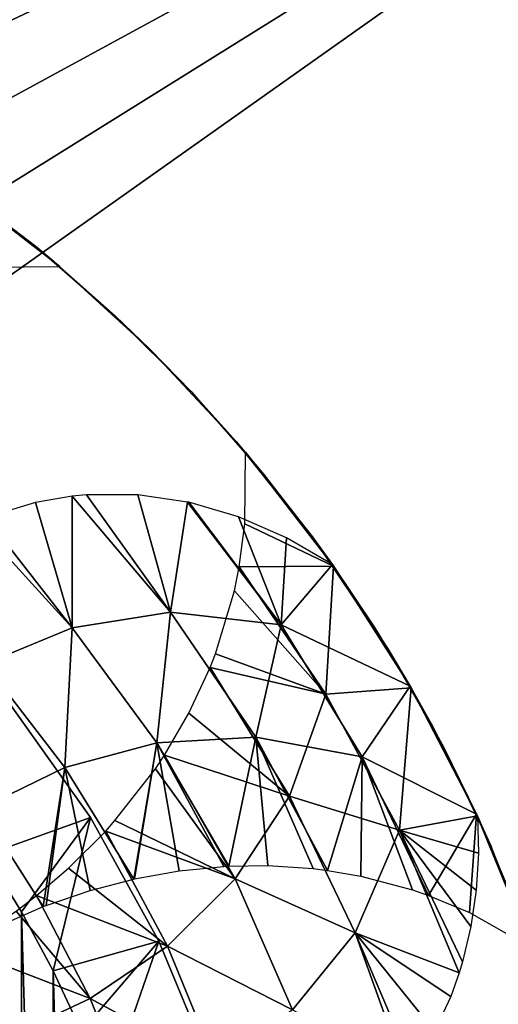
# Model space of a CAD drawing. Header units: millimetres. Extents: x -188 to 188, y -72 to 72.
# Tile 70 of 102: x 58.77 to 60.1, y -61.66 to -58.92. Entities that reach past the tile are written whole.
import ezdxf

# ---------------------------------------------------------------- set-up
doc = ezdxf.new("R2010")
doc.units = ezdxf.units.MM
doc.header["$LTSCALE"] = 65.185185
for name, color, linetype in [('1', 7, 'CONTINUOUS'), ('115', 7, 'CONTINUOUS'), ('116', 7, 'CONTINUOUS'), ('123', 7, 'CONTINUOUS'), ('136', 7, 'CONTINUOUS'), ('139', 7, 'CONTINUOUS'), ('2', 7, 'CONTINUOUS'), ('56', 7, 'CONTINUOUS'), ('57', 7, 'CONTINUOUS'), ('58', 7, 'CONTINUOUS'), ('60', 7, 'CONTINUOUS'), ('61', 7, 'CONTINUOUS'), ('63', 7, 'CONTINUOUS'), ('8', 7, 'CONTINUOUS')]:
    doc.layers.add(name, color=color, linetype=linetype)

msp = doc.modelspace()

# ---------------------------------------------------------------- linework, layer by layer
at = {"layer": '1', "color": 7, "linetype": 'Continuous'}
for points in [[(187.5, -72.5), (-187.5, -72.5), (187.5, 72.5), (187.5, -72.5)], [(187.5, 72.5), (-187.5, -72.5), (-187.5, 72.5), (187.5, 72.5)]]:
    msp.add_3dface(points, dxfattribs=at)
at = {"layer": '115', "linetype": 'Continuous'}
for points in [[(58.6736, -64.7584, 16.5), (58.7713, -64.6, 16.5), (58.6736, -61.2416, 16.5), (58.6736, -64.7584, 16.5)], [(58.6736, -61.2416, 16.5), (58.7713, -64.6, 16.5), (58.7713, -61.4, 16.5), (58.6736, -61.2416, 16.5)], [(58.7713, -64.6, 16.5), (58.8596, -64.4362, 16.5), (58.7713, -61.4, 16.5), (58.7713, -64.6, 16.5)], [(58.7713, -61.4, 16.5), (58.8596, -64.4362, 16.5), (58.8596, -61.5638, 16.5), (58.7713, -61.4, 16.5)], [(58.8596, -64.4362, 16.5), (58.9383, -64.2673, 16.5), (58.8596, -61.5638, 16.5), (58.8596, -64.4362, 16.5)], [(58.8596, -61.5638, 16.5), (58.9383, -64.2673, 16.5), (58.9383, -61.7327, 16.5), (58.8596, -61.5638, 16.5)]]:
    msp.add_3dface(points, dxfattribs=at)
at = {"layer": '116', "linetype": 'Continuous'}
for points in [[(58.7364, -60.8178, 16.2), (58.9635, -61.1379, 16.2), (58.7364, -60.8178, 12.5), (58.7364, -60.8178, 16.2)], [(58.7364, -60.8178, 12.5), (58.9635, -61.1379, 16.2), (58.9635, -61.1379, 12.5), (58.7364, -60.8178, 12.5)], [(58.9635, -61.1379, 16.2), (59.1534, -61.4814, 16.2), (58.9635, -61.1379, 12.5), (58.9635, -61.1379, 16.2)], [(58.9635, -61.1379, 12.5), (59.1534, -61.4814, 16.2), (59.1534, -61.4814, 12.5), (58.9635, -61.1379, 12.5)], [(59.1534, -61.4814, 16.2), (59.3036, -61.844, 16.2), (59.1534, -61.4814, 12.5), (59.1534, -61.4814, 16.2)], [(59.1534, -61.4814, 12.5), (59.3036, -61.844, 16.2), (59.3036, -61.844, 12.5), (59.1534, -61.4814, 12.5)]]:
    msp.add_3dface(points, dxfattribs=at)
at = {"layer": '123', "linetype": 'Continuous'}
for points in [[(58.6736, -61.2416, 16.5), (58.9635, -61.1379, 16.2), (58.7364, -60.8178, 16.2), (58.6736, -61.2416, 16.5)], [(58.6736, -61.2416, 16.5), (58.7713, -61.4, 16.5), (58.9635, -61.1379, 16.2), (58.6736, -61.2416, 16.5)], [(58.7713, -61.4, 16.5), (58.8596, -61.5638, 16.5), (58.9635, -61.1379, 16.2), (58.7713, -61.4, 16.5)], [(58.8596, -61.5638, 16.5), (59.1534, -61.4814, 16.2), (58.9635, -61.1379, 16.2), (58.8596, -61.5638, 16.5)], [(58.8596, -61.5638, 16.5), (58.9383, -61.7327, 16.5), (59.1534, -61.4814, 16.2), (58.8596, -61.5638, 16.5)], [(58.9383, -61.7327, 16.5), (59.007, -61.9055, 16.5), (59.1534, -61.4814, 16.2), (58.9383, -61.7327, 16.5)], [(59.007, -61.9055, 16.5), (59.3036, -61.844, 16.2), (59.1534, -61.4814, 16.2), (59.007, -61.9055, 16.5)]]:
    msp.add_3dface(points, dxfattribs=at)
at = {"layer": '136', "color": 18, "linetype": 'Continuous', "true_color": 0x640303}
for points in [[(-64.4, -55.5, 30.1484), (-64.4149, -55.7179, 30.1503), (71.2923, -71.9956, 30.2923), (-64.4, -55.5, 30.1484)], [(64.5325, -56.1375, 30.1539), (-64.4, -55.5, 30.1484), (71.2923, -71.9956, 30.2923), (64.5325, -56.1375, 30.1539)], [(-64.4149, -55.7179, 30.1503), (-64.4593, -55.9317, 30.1521), (71.2923, -71.9956, 30.2923), (-64.4149, -55.7179, 30.1503)], [(-64.4593, -55.9317, 30.1521), (-64.5325, -56.1375, 30.1539), (71.2923, -71.9956, 30.2923), (-64.4593, -55.9317, 30.1521)], [(-64.5325, -56.1375, 30.1539), (-64.6329, -56.3313, 30.1556), (71.2923, -71.9956, 30.2923), (-64.5325, -56.1375, 30.1539)], [(-64.6329, -56.3313, 30.1556), (-64.7589, -56.5098, 30.1572), (71.2923, -71.9956, 30.2923), (-64.6329, -56.3313, 30.1556)], [(-64.7589, -56.5098, 30.1572), (-64.908, -56.6694, 30.1586), (71.2923, -71.9956, 30.2923), (-64.7589, -56.5098, 30.1572)], [(-64.908, -56.6694, 30.1586), (-65.0773, -56.8071, 30.1598), (71.2923, -71.9956, 30.2923), (-64.908, -56.6694, 30.1586)], [(-65.0773, -56.8071, 30.1598), (-65.2639, -56.9206, 30.1608), (71.2923, -71.9956, 30.2923), (-65.0773, -56.8071, 30.1598)], [(-65.2639, -56.9206, 30.1608), (-65.4642, -57.0076, 30.1615), (71.2923, -71.9956, 30.2923), (-65.2639, -56.9206, 30.1608)], [(-65.4642, -57.0076, 30.1615), (-65.6745, -57.0665, 30.162), (71.2923, -71.9956, 30.2923), (-65.4642, -57.0076, 30.1615)], [(-65.6745, -57.0665, 30.162), (-65.8908, -57.0963, 30.1623), (71.2923, -71.9956, 30.2923), (-65.6745, -57.0665, 30.162)], [(71.2923, -71.9956, 30.2923), (-66.1092, -57.0963, 30.1623), (-71.2923, -71.9956, 30.2923), (71.2923, -71.9956, 30.2923)], [(-65.8908, -57.0963, 30.1623), (-66.1092, -57.0963, 30.1623), (71.2923, -71.9956, 30.2923), (-65.8908, -57.0963, 30.1623)]]:
    msp.add_3dface(points, dxfattribs=at)
at = {"layer": '139', "color": 18, "linetype": 'Continuous', "true_color": 0x640303}
for points in [[(-64.4593, -55.9317, 28.2694), (64.4, -55.5, 28.2618), (-69.5501, -72.0087, 28.55), (-64.4593, -55.9317, 28.2694)], [(64.4, -55.5, 28.2618), (64.4149, -55.7179, 28.2656), (-69.5501, -72.0087, 28.55), (64.4, -55.5, 28.2618)], [(64.4149, -55.7179, 28.2656), (64.4593, -55.9317, 28.2694), (-69.5501, -72.0087, 28.55), (64.4149, -55.7179, 28.2656)], [(64.4593, -55.9317, 28.2694), (64.5325, -56.1375, 28.273), (-69.5501, -72.0087, 28.55), (64.4593, -55.9317, 28.2694)], [(64.5325, -56.1375, 28.273), (64.633, -56.3314, 28.2763), (-69.5501, -72.0087, 28.55), (64.5325, -56.1375, 28.273)], [(64.633, -56.3314, 28.2763), (64.7589, -56.5098, 28.2795), (-69.5501, -72.0087, 28.55), (64.633, -56.3314, 28.2763)], [(64.7589, -56.5098, 28.2795), (64.908, -56.6694, 28.2822), (-69.5501, -72.0087, 28.55), (64.7589, -56.5098, 28.2795)], [(64.908, -56.6694, 28.2822), (65.0773, -56.8072, 28.2846), (-69.5501, -72.0087, 28.55), (64.908, -56.6694, 28.2822)], [(65.0773, -56.8072, 28.2846), (65.2639, -56.9206, 28.2866), (-69.5501, -72.0087, 28.55), (65.0773, -56.8072, 28.2846)], [(65.2639, -56.9206, 28.2866), (65.4642, -57.0076, 28.2881), (-69.5501, -72.0087, 28.55), (65.2639, -56.9206, 28.2866)], [(65.4642, -57.0076, 28.2881), (65.6745, -57.0665, 28.2892), (-69.5501, -72.0087, 28.55), (65.4642, -57.0076, 28.2881)], [(65.6745, -57.0665, 28.2892), (65.8909, -57.0963, 28.2897), (-69.5501, -72.0087, 28.55), (65.6745, -57.0665, 28.2892)], [(65.8909, -57.0963, 28.2897), (66.1091, -57.0963, 28.2897), (-69.5501, -72.0087, 28.55), (65.8909, -57.0963, 28.2897)], [(66.1091, -57.0963, 28.2897), (69.5501, -72.0087, 28.55), (-69.5501, -72.0087, 28.55), (66.1091, -57.0963, 28.2897)]]:
    msp.add_3dface(points, dxfattribs=at)
at = {"layer": '2', "color": 7, "linetype": 'Continuous'}
for points in [[(-187.5, -72.5, 8), (187.5, -72.5, 8), (-182.5176, 6.0681, 8), (-187.5, -72.5, 8)], [(-182.5176, 6.0681, 8), (187.5, -72.5, 8), (-182.261, 6.0171, 8), (-182.5176, 6.0681, 8)], [(-182.261, 6.0171, 8), (187.5, -72.5, 8), (-182, 6, 8), (-182.261, 6.0171, 8)], [(-182, 6, 8), (187.5, -72.5, 8), (182, 6, 8), (-182, 6, 8)]]:
    msp.add_3dface(points, dxfattribs=at)
at = {"layer": '56', "linetype": 'Continuous'}
for points in [[(59.3941, -60.1221, 11), (59.6395, -60.4394, 11), (59.3925, -60.321, 11.0929), (59.3941, -60.1221, 11)], [(59.3925, -60.321, 11.0929), (59.6395, -60.4394, 11), (59.377, -60.4414, 11.1486), (59.3925, -60.321, 11.0929)], [(59.377, -60.4414, 11.1486), (59.6177, -60.7954, 11.1488), (59.3636, -60.5079, 11.179), (59.377, -60.4414, 11.1486)], [(59.377, -60.4414, 11.1486), (59.6395, -60.4394, 11), (59.6177, -60.7954, 11.1488), (59.377, -60.4414, 11.1486)], [(59.6395, -60.4394, 11), (59.8553, -60.7775, 11), (59.6177, -60.7954, 11.1488), (59.6395, -60.4394, 11)], [(59.6177, -60.7954, 11.1488), (59.3112, -60.683, 11.257), (59.3636, -60.5079, 11.179), (59.6177, -60.7954, 11.1488)], [(59.6177, -60.7954, 11.1488), (59.2966, -60.7205, 11.2731), (59.3112, -60.683, 11.257), (59.6177, -60.7954, 11.1488)], [(59.517, -61.0786, 11.2733), (59.2373, -60.8479, 11.3262), (59.2966, -60.7205, 11.2731), (59.517, -61.0786, 11.2733)], [(59.6177, -60.7954, 11.1488), (59.517, -61.0786, 11.2733), (59.2966, -60.7205, 11.2731), (59.6177, -60.7954, 11.1488)], [(59.6177, -60.7954, 11.1488), (59.8225, -61.1734, 11.1488), (59.517, -61.0786, 11.2733), (59.6177, -60.7954, 11.1488)], [(59.6177, -60.7954, 11.1488), (59.8553, -60.7775, 11), (59.8225, -61.1734, 11.1488), (59.6177, -60.7954, 11.1488)], [(59.8553, -60.7775, 11), (60.0397, -61.1337, 11), (59.8225, -61.1734, 11.1488), (59.8553, -60.7775, 11)], [(59.1694, -60.9642, 11.3715), (59.2373, -60.8479, 11.3262), (59.517, -61.0786, 11.2733), (59.1694, -60.9642, 11.3715)], [(59.1694, -60.9642, 11.3715), (59.3654, -61.3088, 11.3717), (59.144, -61.0022, 11.3855), (59.1694, -60.9642, 11.3715)], [(59.3654, -61.3088, 11.3717), (59.1694, -60.9642, 11.3715), (59.517, -61.0786, 11.2733), (59.3654, -61.3088, 11.3717)], [(59.3654, -61.3088, 11.3717), (59.0316, -61.1466, 11.434), (59.144, -61.0022, 11.3855), (59.3654, -61.3088, 11.3717)], [(59.6994, -61.4587, 11.2733), (59.3654, -61.3088, 11.3717), (59.517, -61.0786, 11.2733), (59.6994, -61.4587, 11.2733)], [(59.8225, -61.1734, 11.1488), (59.6994, -61.4587, 11.2733), (59.517, -61.0786, 11.2733), (59.8225, -61.1734, 11.1488)], [(59.0057, -61.1755, 11.4427), (59.0316, -61.1466, 11.434), (59.3654, -61.3088, 11.3717), (59.0057, -61.1755, 11.4427)], [(59.8225, -61.1734, 11.1488), (60.0397, -61.1337, 11), (60.0421, -61.2371, 11.0308), (59.8225, -61.1734, 11.1488)], [(59.1776, -61.4955, 11.4428), (58.9022, -61.2791, 11.4701), (59.0057, -61.1755, 11.4427), (59.1776, -61.4955, 11.4428)], [(59.1776, -61.4955, 11.4428), (59.0057, -61.1755, 11.4427), (59.3654, -61.3088, 11.3717), (59.1776, -61.4955, 11.4428)], [(59.8225, -61.1734, 11.1488), (59.9887, -61.5702, 11.1484), (59.6994, -61.4587, 11.2733), (59.8225, -61.1734, 11.1488)], [(59.9887, -61.5702, 11.1484), (59.8225, -61.1734, 11.1488), (59.9981, -61.5394, 11.1363), (59.9887, -61.5702, 11.1484)], [(59.9981, -61.5394, 11.1363), (59.8225, -61.1734, 11.1488), (60.0215, -61.4413, 11.0995), (59.9981, -61.5394, 11.1363)], [(60.0215, -61.4413, 11.0995), (59.8225, -61.1734, 11.1488), (60.0362, -61.3401, 11.0641), (60.0215, -61.4413, 11.0995)], [(60.0362, -61.3401, 11.0641), (59.8225, -61.1734, 11.1488), (60.0421, -61.2371, 11.0308), (60.0362, -61.3401, 11.0641)], [(58.8135, -61.3549, 11.4857), (58.9022, -61.2791, 11.4701), (59.1776, -61.4955, 11.4428), (58.8135, -61.3549, 11.4857)], [(59.5249, -61.673, 11.3717), (59.1776, -61.4955, 11.4428), (59.3654, -61.3088, 11.3717), (59.5249, -61.673, 11.3717)], [(59.5249, -61.673, 11.3717), (59.3654, -61.3088, 11.3717), (59.6994, -61.4587, 11.2733), (59.5249, -61.673, 11.3717)], [(58.8135, -61.3549, 11.4857), (58.9622, -61.6415, 11.4857), (58.7571, -61.398, 11.4924), (58.8135, -61.3549, 11.4857)], [(58.9622, -61.6415, 11.4857), (58.8135, -61.3549, 11.4857), (59.1776, -61.4955, 11.4428), (58.9622, -61.6415, 11.4857)], [(58.9622, -61.6415, 11.4857), (58.5988, -61.5013, 11.5), (58.7571, -61.398, 11.4924), (58.9622, -61.6415, 11.4857)], [(59.8424, -61.8556, 11.2725), (59.5249, -61.673, 11.3717), (59.6994, -61.4587, 11.2733), (59.8424, -61.8556, 11.2725)], [(59.6994, -61.4587, 11.2733), (59.9887, -61.5702, 11.1484), (59.9652, -61.6352, 11.1748), (59.6994, -61.4587, 11.2733)], [(59.8424, -61.8556, 11.2725), (59.6994, -61.4587, 11.2733), (59.8589, -61.8328, 11.2618), (59.8424, -61.8556, 11.2725)], [(59.8589, -61.8328, 11.2618), (59.6994, -61.4587, 11.2733), (59.9203, -61.7323, 11.2162), (59.8589, -61.8328, 11.2618)], [(59.9203, -61.7323, 11.2162), (59.6994, -61.4587, 11.2733), (59.9652, -61.6352, 11.1748), (59.9203, -61.7323, 11.2162)], [(58.7277, -61.7512, 11.5), (58.5988, -61.5013, 11.5), (58.9622, -61.6415, 11.4857), (58.7277, -61.7512, 11.5)], [(59.3162, -61.8324, 11.4428), (58.9622, -61.6415, 11.4857), (59.1776, -61.4955, 11.4428), (59.3162, -61.8324, 11.4428)], [(59.3162, -61.8324, 11.4428), (59.1776, -61.4955, 11.4428), (59.5249, -61.673, 11.3717), (59.3162, -61.8324, 11.4428)], [(59.0827, -61.9431, 11.4857), (58.7277, -61.7512, 11.5), (58.9622, -61.6415, 11.4857), (59.0827, -61.9431, 11.4857)], [(59.0827, -61.9431, 11.4857), (58.9622, -61.6415, 11.4857), (59.3162, -61.8324, 11.4428), (59.0827, -61.9431, 11.4857)]]:
    msp.add_3dface(points, dxfattribs=at)
at = {"layer": '57', "linetype": 'Continuous'}
for points in [[(59.6395, -60.4394, 11), (59.3941, -60.1221, 11), (59.5808, -60.3579, 11.1662), (59.6395, -60.4394, 11)], [(59.7541, -60.6106, 11.362), (59.6395, -60.4394, 11), (59.5808, -60.3579, 11.1662), (59.7541, -60.6106, 11.362)], [(59.8553, -60.7775, 11), (59.6395, -60.4394, 11), (59.7541, -60.6106, 11.362), (59.8553, -60.7775, 11)], [(59.9137, -60.8822, 11.5921), (59.8553, -60.7775, 11), (59.7541, -60.6106, 11.362), (59.9137, -60.8822, 11.5921)], [(60.0397, -61.1337, 11), (59.8553, -60.7775, 11), (59.9137, -60.8822, 11.5921), (60.0397, -61.1337, 11)], [(60.0397, -61.1337, 11), (59.9137, -60.8822, 11.5921), (60.0418, -61.1382, 11.8015), (60.0397, -61.1337, 11)], [(60.1717, -61.4509, 11.1028), (60.0397, -61.1337, 11), (60.1544, -61.4051, 11.9867), (60.1717, -61.4509, 11.1028)], [(60.1544, -61.4051, 11.9867), (60.0397, -61.1337, 11), (60.0418, -61.1382, 11.8015), (60.1544, -61.4051, 11.9867)]]:
    msp.add_3dface(points, dxfattribs=at)
at = {"layer": '58', "linetype": 'Continuous'}
for points in [[(58.9125, -60.2445, 12.2276), (58.8105, -60.2619, 12.189), (58.9124, -60.6102, 12.1287), (58.9125, -60.2445, 12.2276)], [(59.1857, -60.5669, 12.2272), (58.9125, -60.2445, 12.2276), (58.9124, -60.6102, 12.1287), (59.1857, -60.5669, 12.2272)], [(58.9125, -60.2445, 12.2276), (59.1857, -60.5669, 12.2272), (58.9523, -60.2407, 12.2429), (58.9125, -60.2445, 12.2276)], [(59.1857, -60.5669, 12.2272), (59.0953, -60.2408, 12.2983), (58.9523, -60.2407, 12.2429), (59.1857, -60.5669, 12.2272)], [(59.2331, -60.2608, 12.3518), (59.0953, -60.2408, 12.2983), (59.1857, -60.5669, 12.2272), (59.2331, -60.2608, 12.3518)], [(58.9124, -60.6102, 12.1287), (58.8105, -60.2619, 12.189), (58.672, -60.3042, 12.1386), (58.9124, -60.6102, 12.1287)], [(59.494, -60.6026, 12.3517), (59.2331, -60.2608, 12.3518), (59.1857, -60.5669, 12.2272), (59.494, -60.6026, 12.3517)], [(59.2331, -60.2608, 12.3518), (59.494, -60.6026, 12.3517), (59.2369, -60.2616, 12.3533), (59.2331, -60.2608, 12.3518)], [(59.2369, -60.2616, 12.3533), (59.494, -60.6026, 12.3517), (59.3752, -60.3018, 12.406), (59.2369, -60.2616, 12.3533)], [(58.6441, -60.3155, 12.1289), (58.9124, -60.6102, 12.1287), (58.672, -60.3042, 12.1386), (58.6441, -60.3155, 12.1289)], [(59.3752, -60.3018, 12.406), (59.494, -60.6026, 12.3517), (59.5086, -60.36, 12.4552), (59.3752, -60.3018, 12.406)], [(58.9124, -60.6102, 12.1287), (58.6441, -60.3155, 12.1289), (58.6695, -60.7106, 12.0575), (58.9124, -60.6102, 12.1287)], [(59.494, -60.6026, 12.3517), (59.6361, -60.4346, 12.5), (59.5086, -60.36, 12.4552), (59.494, -60.6026, 12.3517)], [(59.8524, -60.7725, 12.5), (59.6361, -60.4346, 12.5), (59.494, -60.6026, 12.3517), (59.8524, -60.7725, 12.5)], [(59.148, -60.9303, 12.1287), (59.1857, -60.5669, 12.2272), (58.9124, -60.6102, 12.1287), (59.148, -60.9303, 12.1287)], [(59.4235, -60.9148, 12.2272), (59.1857, -60.5669, 12.2272), (59.148, -60.9303, 12.1287), (59.4235, -60.9148, 12.2272)], [(59.4235, -60.9148, 12.2272), (59.494, -60.6026, 12.3517), (59.1857, -60.5669, 12.2272), (59.4235, -60.9148, 12.2272)], [(59.7189, -60.969, 12.3517), (59.494, -60.6026, 12.3517), (59.4235, -60.9148, 12.2272), (59.7189, -60.969, 12.3517)], [(59.7189, -60.969, 12.3517), (59.8524, -60.7725, 12.5), (59.494, -60.6026, 12.3517), (59.7189, -60.969, 12.3517)], [(58.8921, -60.9991, 12.0575), (58.9124, -60.6102, 12.1287), (58.6695, -60.7106, 12.0575), (58.8921, -60.9991, 12.0575)], [(59.148, -60.9303, 12.1287), (58.9124, -60.6102, 12.1287), (58.8921, -60.9991, 12.0575), (59.148, -60.9303, 12.1287)], [(58.8921, -60.9991, 12.0575), (58.6695, -60.7106, 12.0575), (58.6578, -61.1125, 12.0144), (58.8921, -60.9991, 12.0575)], [(60.0373, -61.1284, 12.5), (59.8524, -60.7725, 12.5), (59.7189, -60.969, 12.3517), (60.0373, -61.1284, 12.5)], [(59.0836, -61.309, 12.0575), (59.148, -60.9303, 12.1287), (58.8921, -60.9991, 12.0575), (59.0836, -61.309, 12.0575)], [(59.0859, -61.3085, 12.058), (59.148, -60.9303, 12.1287), (59.0836, -61.309, 12.0575), (59.0859, -61.3085, 12.058)], [(59.2102, -61.2862, 12.0885), (59.148, -60.9303, 12.1287), (59.0859, -61.3085, 12.058), (59.2102, -61.2862, 12.0885)], [(59.3484, -61.2731, 12.1287), (59.4235, -60.9148, 12.2272), (59.148, -60.9303, 12.1287), (59.3484, -61.2731, 12.1287)], [(59.3484, -61.2731, 12.1287), (59.148, -60.9303, 12.1287), (59.3342, -61.2739, 12.1243), (59.3484, -61.2731, 12.1287)], [(59.3342, -61.2739, 12.1243), (59.148, -60.9303, 12.1287), (59.2102, -61.2862, 12.0885), (59.3342, -61.2739, 12.1243)], [(59.457, -61.2716, 12.1648), (59.4235, -60.9148, 12.2272), (59.3484, -61.2731, 12.1287), (59.457, -61.2716, 12.1648)], [(59.6224, -61.2849, 12.2269), (59.7189, -60.969, 12.3517), (59.4235, -60.9148, 12.2272), (59.6224, -61.2849, 12.2269)], [(59.6224, -61.2849, 12.2269), (59.4235, -60.9148, 12.2272), (59.5824, -61.2799, 12.2111), (59.6224, -61.2849, 12.2269)], [(59.5824, -61.2799, 12.2111), (59.4235, -60.9148, 12.2272), (59.457, -61.2716, 12.1648), (59.5824, -61.2799, 12.2111)], [(59.7152, -61.3009, 12.2653), (59.7189, -60.969, 12.3517), (59.6224, -61.2849, 12.2269), (59.7152, -61.3009, 12.2653)], [(59.8591, -61.339, 12.3299), (59.7189, -60.969, 12.3517), (59.7152, -61.3009, 12.2653), (59.8591, -61.339, 12.3299)], [(59.9036, -61.3545, 12.351), (60.0373, -61.1284, 12.5), (59.7189, -60.969, 12.3517), (59.9036, -61.3545, 12.351)], [(59.9036, -61.3545, 12.351), (59.7189, -60.969, 12.3517), (59.8591, -61.339, 12.3299), (59.9036, -61.3545, 12.351)], [(58.8322, -61.3857, 12.0144), (58.8921, -60.9991, 12.0575), (58.6578, -61.1125, 12.0144), (58.8322, -61.3857, 12.0144)], [(58.8404, -61.3825, 12.0154), (58.8921, -60.9991, 12.0575), (58.8322, -61.3857, 12.0144), (58.8404, -61.3825, 12.0154)], [(58.9627, -61.3405, 12.0335), (58.8921, -60.9991, 12.0575), (58.8404, -61.3825, 12.0154), (58.9627, -61.3405, 12.0335)], [(59.0836, -61.309, 12.0575), (58.8921, -60.9991, 12.0575), (58.9627, -61.3405, 12.0335), (59.0836, -61.309, 12.0575)], [(58.8322, -61.3857, 12.0144), (58.6578, -61.1125, 12.0144), (58.7185, -61.435, 12.004), (58.8322, -61.3857, 12.0144)], [(60.0173, -61.4019, 12.4076), (60.0373, -61.1284, 12.5), (59.9036, -61.3545, 12.351), (60.0173, -61.4019, 12.4076)], [(60.1894, -61.4996, 12.5), (60.0373, -61.1284, 12.5), (60.0173, -61.4019, 12.4076), (60.1894, -61.4996, 12.5)]]:
    msp.add_3dface(points, dxfattribs=at)
at = {"layer": '60', "linetype": 'Continuous'}
for points in [[(58.8611, -59.5917, 11.1133), (58.5654, -59.3639, 11), (58.8116, -59.5507, 11.9953), (58.8611, -59.5917, 11.1133)], [(58.8116, -59.5507, 11.9953), (58.5654, -59.3639, 11), (58.5791, -59.3736, 11.8096), (58.8116, -59.5507, 11.9953)], [(59.0321, -59.7429, 12.1549), (58.8611, -59.5917, 11.1133), (58.8116, -59.5507, 11.9953), (59.0321, -59.7429, 12.1549)], [(59.1288, -59.8357, 11.2577), (58.8611, -59.5917, 11.1133), (59.0321, -59.7429, 12.1549), (59.1288, -59.8357, 11.2577)], [(59.2438, -59.9536, 12.2918), (59.1288, -59.8357, 11.2577), (59.0321, -59.7429, 12.1549), (59.2438, -59.9536, 12.2918)], [(59.3688, -60.0925, 11.4332), (59.1288, -59.8357, 11.2577), (59.2438, -59.9536, 12.2918), (59.3688, -60.0925, 11.4332)], [(59.4459, -60.1843, 12.4069), (59.3688, -60.0925, 11.4332), (59.2438, -59.9536, 12.2918), (59.4459, -60.1843, 12.4069)], [(59.5875, -60.367, 11.6458), (59.3688, -60.0925, 11.4332), (59.4459, -60.1843, 12.4069), (59.5875, -60.367, 11.6458)], [(59.6361, -60.4346, 12.5), (59.5875, -60.367, 11.6458), (59.4459, -60.1843, 12.4069), (59.6361, -60.4346, 12.5)], [(59.5875, -60.367, 11.6458), (59.6361, -60.4346, 12.5), (59.791, -60.6695, 11.9079), (59.5875, -60.367, 11.6458)], [(59.6361, -60.4346, 12.5), (59.8524, -60.7725, 12.5), (59.791, -60.6695, 11.9079), (59.6361, -60.4346, 12.5)], [(59.791, -60.6695, 11.9079), (59.8524, -60.7725, 12.5), (59.9463, -60.9435, 12.138), (59.791, -60.6695, 11.9079)], [(59.8524, -60.7725, 12.5), (60.0373, -61.1284, 12.5), (59.9463, -60.9435, 12.138), (59.8524, -60.7725, 12.5)], [(59.9463, -60.9435, 12.138), (60.0373, -61.1284, 12.5), (60.0785, -61.22, 12.3338), (59.9463, -60.9435, 12.138)], [(60.0373, -61.1284, 12.5), (60.1894, -61.4996, 12.5), (60.0785, -61.22, 12.3338), (60.0373, -61.1284, 12.5)]]:
    msp.add_3dface(points, dxfattribs=at)
at = {"layer": '61', "linetype": 'Continuous'}
msp.add_3dface([(58.8779, -59.6059, 12.5), (58.5606, -59.3605, 12.5), (58.6791, -59.6075, 12.4071), (58.8779, -59.6059, 12.5)], dxfattribs=at)
at = {"layer": '63', "linetype": 'Continuous'}
msp.add_3dface([(58.5606, -59.3605, 12.5), (58.8779, -59.6059, 12.5), (58.6421, -59.4192, 12.3338), (58.5606, -59.3605, 12.5)], dxfattribs=at)
at = {"layer": '8', "color": 253, "linetype": 'Continuous', "true_color": 0xaab4c3}
for points in [[(56.5435, -58.9716, 11), (61.75, -57.5, 11), (56.2741, -58.918, 11), (56.5435, -58.9716, 11)], [(56.8037, -59.0599, 11), (61.75, -57.5, 11), (56.5435, -58.9716, 11), (56.8037, -59.0599, 11)], [(57.05, -59.1813, 11), (61.75, -57.5, 11), (56.8037, -59.0599, 11), (57.05, -59.1813, 11)], [(57.2784, -59.334, 11), (61.75, -57.5, 11), (57.05, -59.1813, 11), (57.2784, -59.334, 11)], [(57.4849, -59.5151, 11), (61.75, -57.5, 11), (57.2784, -59.334, 11), (57.4849, -59.5151, 11)], [(57.666, -59.7216, 11), (61.75, -57.5, 11), (57.4849, -59.5151, 11), (57.666, -59.7216, 11)], [(57.8187, -59.95, 11), (61.75, -57.5, 11), (57.666, -59.7216, 11), (57.8187, -59.95, 11)], [(57.9401, -60.1963, 11), (61.75, -57.5, 11), (57.8187, -59.95, 11), (57.9401, -60.1963, 11)], [(61.75, -68, 11), (61.75, -57.5, 11), (57.9401, -60.1963, 11), (61.75, -68, 11)], [(42.5, -57.7679, 11), (42.2825, -57.9133, 11), (61.75, -68, 11), (42.5, -57.7679, 11)], [(42.5, -57.7679, 11), (61.75, -68, 11), (54.95, -64.3187, 11), (42.5, -57.7679, 11)], [(42.2825, -57.9133, 11), (42.0858, -58.0858, 11), (61.75, -68, 11), (42.2825, -57.9133, 11)], [(42.0858, -58.0858, 11), (41.9133, -58.2825, 11), (61.75, -68, 11), (42.0858, -58.0858, 11)], [(41.9133, -58.2825, 11), (41.7679, -58.5, 11), (61.75, -68, 11), (41.9133, -58.2825, 11)], [(41.7679, -58.5, 11), (41.6522, -58.7346, 11), (61.75, -68, 11), (41.7679, -58.5, 11)], [(41.6522, -58.7346, 11), (41.5681, -58.9824, 11), (61.75, -68, 11), (41.6522, -58.7346, 11)], [(41.5681, -58.9824, 11), (41.5171, -59.2389, 11), (61.75, -68, 11), (41.5681, -58.9824, 11)], [(41.5171, -59.2389, 11), (41.5, -59.5, 11), (61.75, -68, 11), (41.5171, -59.2389, 11)], [(41.5, -59.5, 11), (41.5, -61, 11), (61.75, -68, 11), (41.5, -59.5, 11)], [(58.0284, -60.4565, 11), (61.75, -68, 11), (57.9401, -60.1963, 11), (58.0284, -60.4565, 11)], [(58.082, -60.7259, 11), (61.75, -68, 11), (58.0284, -60.4565, 11), (58.082, -60.7259, 11)], [(58.1, -61, 11), (61.75, -68, 11), (58.082, -60.7259, 11), (58.1, -61, 11)], [(41.5, -61, 11), (41.4829, -61.2611, 11), (61.75, -68, 11), (41.5, -61, 11)], [(58.1, -62.5, 11), (61.75, -68, 11), (58.1, -61, 11), (58.1, -62.5, 11)], [(41.4829, -61.2611, 11), (41.4319, -61.5176, 11), (61.75, -68, 11), (41.4829, -61.2611, 11)], [(41.4319, -61.5176, 11), (41.3478, -61.7654, 11), (61.75, -68, 11), (41.4319, -61.5176, 11)]]:
    msp.add_3dface(points, dxfattribs=at)

doc.saveas('drawing.dxf')
